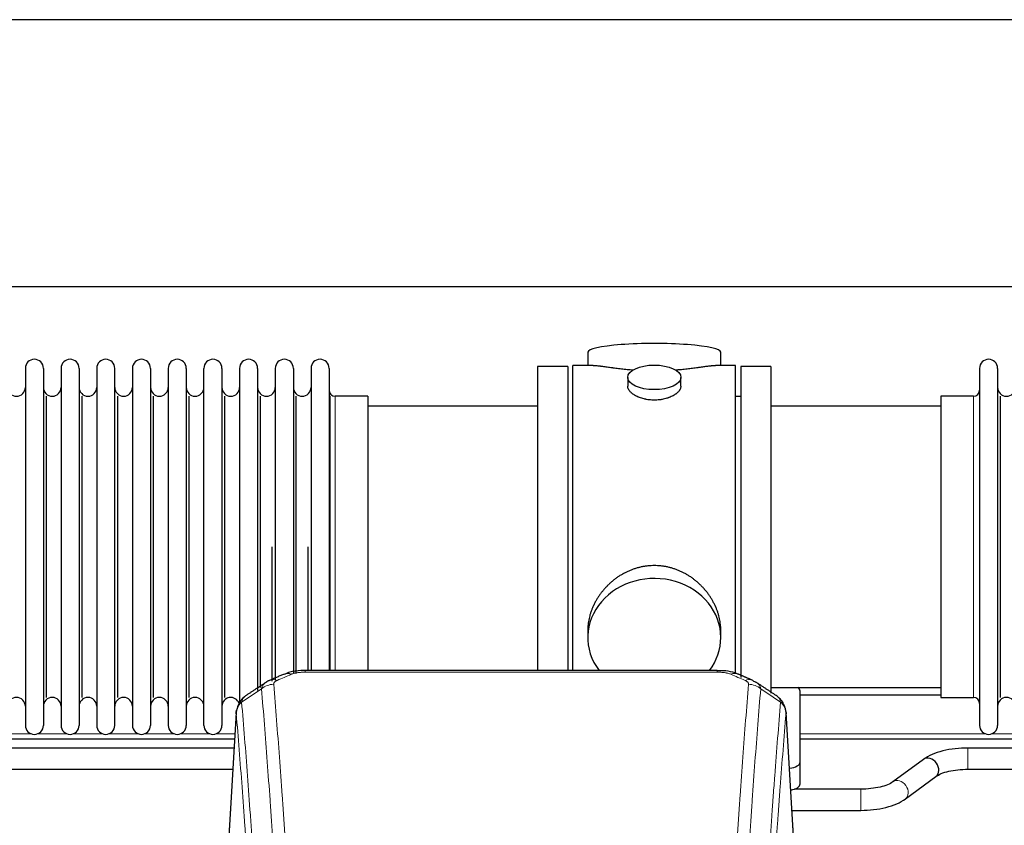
# Model space of a CAD drawing. Header units: inches. Extents: x 0 to 23760, y -13 to 16800.
# Tile 93 of 223: x 3640 to 4197, y 14497 to 14952. Entities that reach past the tile are written whole.
import ezdxf

# ---------------------------------------------------------------- set-up
doc = ezdxf.new("R2010")
doc.units = ezdxf.units.IN
doc.layers.add('254', color=7, linetype='Continuous', true_color=0xffffff)

msp = doc.modelspace()

# ---------------------------------------------------------------- linework, layer by layer
at = {"layer": '254', "color": 2, "linetype": 'Continuous', "lineweight": 25}
for p, q in [((6329.739, 14952.109), (2975.239, 14952.109)), ((6329.739, 14801.084), (2975.239, 14801.084)), ((3961.099, 14764.176), (3961.099, 14756.555)), ((4036.378, 14756.555), (4036.378, 14764.176)), ((3642.939, 14755.025), (3642.939, 14553.225)), ((3653.139, 14755.025), (3653.139, 14553.225)), ((3663.139, 14755.025), (3663.139, 14553.225)), ((3673.339, 14755.025), (3673.339, 14553.225)), ((3683.339, 14755.025), (3683.339, 14553.225)), ((3693.539, 14553.225), (3693.539, 14755.025)), ((3703.539, 14755.025), (3703.539, 14553.225)), ((3713.739, 14755.025), (3713.739, 14553.225)), ((3723.739, 14755.025), (3723.739, 14607.535)), ((3733.939, 14755.025), (3733.939, 14607.535)), ((3743.939, 14607.535), (3743.939, 14755.025)), ((3754.139, 14755.025), (3754.139, 14607.535)), ((3764.139, 14755.025), (3764.139, 14607.535)), ((3774.339, 14755.025), (3774.339, 14607.535)), ((3784.339, 14755.025), (3784.339, 14607.535)), ((3794.539, 14755.025), (3794.539, 14607.535)), ((3804.539, 14755.025), (3804.539, 14607.535)), ((3814.739, 14755.025), (3814.739, 14607.535)), ((3949.739, 14756.125), (3932.739, 14756.125)), ((3932.739, 14756.125), (3932.739, 14654.125)), ((3949.739, 14756.125), (3949.739, 14654.125)), ((3964.085, 14756.555), (3952.739, 14756.555)), ((3952.739, 14654.125), (3952.739, 14756.555)), ((4044.739, 14756.555), (4033.442, 14756.555)), ((4044.739, 14654.125), (4044.739, 14756.555)), ((4064.739, 14756.125), (4047.739, 14756.125)), ((4047.739, 14756.125), (4047.739, 14580.211)), ((4064.739, 14756.125), (4064.739, 14571.47)), ((4182.739, 14755.025), (4182.739, 14553.225)), ((4192.939, 14755.025), (4192.939, 14553.225)), ((3983.691, 14749.923), (3983.691, 14744.958)), ((4013.786, 14744.98), (4013.786, 14749.923)), ((3654.822, 14568.975), (3654.822, 14739.275)), ((3675.022, 14568.975), (3675.022, 14739.275)), ((3695.222, 14568.975), (3695.222, 14739.275)), ((3715.422, 14568.975), (3715.422, 14739.275)), ((3735.622, 14568.975), (3735.622, 14739.275)), ((3755.822, 14568.975), (3755.822, 14739.275)), ((3776.022, 14574.591), (3776.022, 14739.275)), ((3796.222, 14582.523), (3796.222, 14739.275)), ((3815.41, 14584.211), (3815.41, 14739.275)), ((3836.739, 14739.275), (3818.239, 14739.275)), ((3836.739, 14739.275), (3836.739, 14614.807)), ((4047.739, 14739.125), (4044.739, 14739.125)), ((4179.239, 14739.275), (4160.739, 14739.275)), ((4160.739, 14739.275), (4160.739, 14568.975)), ((4194.622, 14568.975), (4194.622, 14739.275)), ((3932.739, 14733.625), (3836.739, 14733.625)), ((4160.739, 14733.625), (4064.739, 14733.625)), ((3782.655, 14578.196), (3782.655, 14654.125)), ((3802.855, 14584.206), (3802.855, 14654.125)), ((3932.739, 14654.125), (3932.739, 14584.207)), ((3949.739, 14654.125), (3949.739, 14584.207)), ((3952.739, 14584.205), (3952.739, 14654.125)), ((4044.739, 14582.311), (4044.739, 14654.125)), ((3836.739, 14614.807), (3836.739, 14584.207)), ((3723.739, 14607.535), (3723.739, 14553.225)), ((3733.939, 14607.535), (3733.939, 14553.225)), ((3743.939, 14553.225), (3743.939, 14607.535)), ((3754.139, 14607.535), (3754.139, 14553.225)), ((3764.139, 14607.535), (3764.139, 14565.702)), ((3774.339, 14607.535), (3774.339, 14572.988)), ((3784.339, 14607.535), (3784.339, 14578.821)), ((3794.539, 14607.535), (3794.539, 14582.8)), ((3804.539, 14607.535), (3804.539, 14584.208)), ((3814.739, 14607.535), (3814.739, 14584.208)), ((3961.099, 14606.897), (3961.099, 14602.871)), ((4036.378, 14602.871), (4036.378, 14606.895)), ((4034.325, 14584.21), (3801.153, 14584.21)), ((4064.739, 14574.625), (4160.739, 14574.625)), ((4081.239, 14532.526), (4081.239, 14572.6)), ((4160.725, 14570.345), (4081.227, 14570.345)), ((4160.739, 14568.975), (4179.239, 14568.975)), ((3762.221, 14560.413), (3756.97, 14473.777)), ((4078.507, 14473.777), (4073.256, 14560.414)), ((3761.327, 14545.345), (3521.248, 14545.345)), ((4321.306, 14545.345), (4081.227, 14545.345)), ((3761.008, 14540.41), (3616.179, 14540.41)), ((4321.008, 14540.41), (4176.179, 14540.41)), ((4081.239, 14520.108), (4081.239, 14532.526)), ((4150.985, 14533.969), (4133.664, 14521.291)), ((3616.179, 14528.41), (3760.279, 14528.41)), ((4176.179, 14528.41), (4320.279, 14528.41)), ((4140.752, 14511.608), (4158.073, 14524.286)), ((4115.557, 14517.166), (4078.076, 14517.166)), ((4076.604, 14505.166), (4115.557, 14505.166))]:
    msp.add_line(p, q, dxfattribs=at)
at = {"layer": '254', "color": 110, "linetype": 'Continuous', "lineweight": 13}
for p, q in [((3818.239, 14739.275), (3818.239, 14614.807)), ((4179.239, 14739.275), (4179.239, 14568.975)), ((3818.239, 14614.807), (3818.239, 14584.207)), ((3801.153, 14584.21), (3801.153, 14583.258)), ((4034.325, 14583.258), (3801.153, 14583.258)), ((4034.325, 14584.209), (4034.325, 14583.258)), ((3762.223, 14559.791), (3756.975, 14473.202)), ((4078.502, 14473.202), (4073.255, 14559.791)), ((3629.334, 14548.345), (3646.577, 14548.345)), ((3649.525, 14548.345), (3666.767, 14548.345)), ((3669.74, 14548.345), (3686.982, 14548.345)), ((3689.93, 14548.345), (3707.173, 14548.345)), ((3710.121, 14548.345), (3727.363, 14548.345)), ((3730.336, 14548.345), (3747.578, 14548.345)), ((3750.526, 14548.345), (3761.501, 14548.345)), ((4081.227, 14548.345), (4186.34, 14548.345)), ((4189.313, 14548.345), (4206.556, 14548.345)), ((4176.179, 14540.41), (4176.179, 14528.411)), ((4115.557, 14517.166), (4115.557, 14505.166))]:
    msp.add_line(p, q, dxfattribs=at)
at = {"layer": '254', "color": 2, "linetype": 'Continuous', "lineweight": 25}
for centre, radius, start, end in [((3648.039, 14755.025), 5.1, 0, 180), ((3668.239, 14755.025), 5.1, 0, 180), ((3688.439, 14755.025), 5.1, 0, 180), ((3708.639, 14755.025), 5.1, 0, 180), ((3728.839, 14755.025), 5.1, 0, 180), ((3749.039, 14755.025), 5.1, 0, 180), ((3769.239, 14755.025), 5.1, 0, 180), ((3789.439, 14755.025), 5.1, 0, 180), ((3809.639, 14755.025), 5.1, 0, 180), ((4187.839, 14755.025), 5.1, 0, 180), ((3637.939, 14744.275), 5, 180, 0), ((3658.139, 14744.275), 5, 180, 0), ((3678.339, 14744.275), 5, 180, 0), ((3698.539, 14744.275), 5, 180, 0), ((3718.739, 14744.275), 5, 180, 0), ((3738.939, 14744.275), 5, 180, 0), ((3759.139, 14744.275), 5, 180, 0), ((3779.339, 14744.275), 5, 180, 0), ((3799.539, 14744.275), 5, 180, 0), ((4197.939, 14744.275), 5, 180, 0), ((3818.239, 14742.775), 3.5, 180, 270), ((4179.239, 14742.775), 3.5, 270, 0), ((3637.939, 14563.975), 5, 0, 180), ((3658.139, 14563.975), 5, 0, 180), ((3678.339, 14563.975), 5, 0, 180), ((3698.539, 14563.975), 5, 0, 180), ((3718.739, 14563.975), 5, 0, 180), ((3738.939, 14563.975), 5, 0, 180), ((3759.139, 14563.975), 5, 19.11094, 180), ((4179.239, 14565.475), 3.5, 0, 90), ((4197.939, 14563.975), 5, 0, 180), ((3648.039, 14553.225), 5.1, 180, 0), ((3668.239, 14553.225), 5.1, 180, 0), ((3688.439, 14553.225), 5.1, 180, 0), ((3708.639, 14553.225), 5.1, 180, 0), ((3728.839, 14553.225), 5.1, 180, 0), ((3749.039, 14553.225), 5.1, 180, 0), ((4187.839, 14553.225), 5.1, 180, 0)]:
    msp.add_arc(centre, radius, start, end, dxfattribs=at)
for centre, major_axis, ratio, start_param, end_param in [((3998.739, 14764.176), (37.64, 0), 0.1305262, 0, 3.1415927), ((3998.739, 14602.871), (37.64, 0), 0.8870108, 0, 3.7346664), ((3998.739, 14602.871), (37.64, 0), 0.8870108, 5.6900133, 6.2831853), ((4050.092, 14569.59), (3.975, 9.176), 0.6408251, 6.1305215, 6.2828467), ((4073.239, 14572.6), (-8, 0), 0.4617486, 3.1415927, 3.722063), ((4073.239, 14532.526), (-8, 0), 0.4617486, 1.81384, 3.1415927), ((4154.529, 14529.128), (-3.544, 4.842), 0.7848856, 3.1416135, 6.283108), ((4073.239, 14520.108), (-8, 0), 0.4617486, 1.911273, 3.1415927)]:
    msp.add_ellipse(centre, major_axis=major_axis, ratio=ratio, start_param=start_param, end_param=end_param, dxfattribs=at)
msp.add_ellipse((3998.739, 14749.923), major_axis=(15.048, 0), ratio=0.4617486, dxfattribs=at)
at = {"layer": '254', "color": 110, "linetype": 'Continuous', "lineweight": 13}
for centre, major_axis, ratio, start_param, end_param in [((3793.394, 14573.048), (3.953, -9.186), 0.6419268, 2.5510147, 3.1418997), ((4042.083, 14573.048), (-3.953, -9.186), 0.6419268, 3.1410059, 3.7321706), ((3785.385, 14569.59), (3.975, -9.176), 0.6408251, 2.5472213, 3.141301), ((4050.092, 14569.59), (3.975, 9.176), 0.6408251, 6.2828467, 6.8775566), ((3783.413, 14567.397), (-9.964, -0.842), 0.9013977, 4.6363308, 5.3961502), ((4052.064, 14567.397), (-9.964, 0.842), 0.9013977, 4.0286278, 4.7884472), ((4137.208, 14516.449), (-3.544, 4.842), 0.7848856, 3.1281636, 6.2697562)]:
    msp.add_ellipse(centre, major_axis=major_axis, ratio=ratio, start_param=start_param, end_param=end_param, dxfattribs=at)
at = {"layer": '254', "color": 2, "linetype": 'Continuous', "lineweight": 25}
for points, knots in [([(3986.867, 14753.967), (3986.864, 14753.967), (3986.862, 14753.967), (3986.786, 14753.973), (3986.712, 14753.979), (3986.564, 14753.991), (3986.344, 14754.009), (3985.538, 14754.076), (3984.243, 14754.192), (3982.561, 14754.36), (3980.924, 14754.537), (3979.33, 14754.722), (3977.781, 14754.912), (3976.777, 14755.041), (3976.159, 14755.122), (3976.036, 14755.138), (3975.791, 14755.17), (3975.426, 14755.218), (3975.067, 14755.266), (3974.357, 14755.361), (3973.433, 14755.486), (3972.112, 14755.667), (3970.854, 14755.838), (3969.66, 14755.997), (3968.906, 14756.093), (3968.357, 14756.161), (3968.086, 14756.194), (3967.822, 14756.226), (3967.647, 14756.246), (3967.56, 14756.256), (3967.131, 14756.305), (3966.471, 14756.377), (3965.562, 14756.461), (3964.734, 14756.521), (3964.097, 14756.549), (3963.742, 14756.555), (3963.619, 14756.555)], [0, 0, 0, 0, 0.0002215, 0.0002215, 0.0071429, 0.0071429, 0.0140642, 0.027907, 0.083278, 0.1386489, 0.1940199, 0.2493909, 0.3047619, 0.3601329, 0.3601329, 0.3739756, 0.3739756, 0.3878184, 0.4155039, 0.4155039, 0.4708749, 0.5262458, 0.5816168, 0.6369878, 0.6923588, 0.6923588, 0.7200443, 0.733887, 0.733887, 0.7477298, 0.7477298, 0.8031008, 0.8584718, 0.9138427, 0.9692137, 1, 1, 1, 1]), ([(4033.863, 14756.555), (4033.739, 14756.555), (4033.382, 14756.549), (4032.741, 14756.521), (4031.908, 14756.461), (4031.298, 14756.404), (4030.899, 14756.364), (4030.818, 14756.355), (4030.656, 14756.338), (4030.409, 14756.312), (4030.157, 14756.284), (4029.643, 14756.225), (4028.935, 14756.14), (4027.807, 14755.995), (4026.613, 14755.836), (4025.351, 14755.665), (4024.466, 14755.544), (4023.784, 14755.451), (4023.439, 14755.404), (4023.088, 14755.357), (4022.852, 14755.325), (4022.733, 14755.309), (4022.139, 14755.23), (4021.172, 14755.101), (4019.674, 14754.909), (4018.13, 14754.72), (4016.54, 14754.535), (4014.901, 14754.358), (4013.777, 14754.246), (4012.922, 14754.166), (4012.491, 14754.126), (4012.055, 14754.087), (4011.836, 14754.068), (4011.763, 14754.062), (4011.617, 14754.05), (4011.33, 14754.025), (4011.042, 14754.001), (4010.827, 14753.984)], [0, 0, 0, 0, 0.0313476, 0.0871263, 0.142905, 0.1986836, 0.1986836, 0.2126283, 0.2126283, 0.226573, 0.2544623, 0.2544623, 0.310241, 0.3660196, 0.4217983, 0.477577, 0.5333556, 0.5333556, 0.561245, 0.5751896, 0.5751896, 0.5891343, 0.5891343, 0.644913, 0.7006917, 0.7564703, 0.812249, 0.8680277, 0.9238063, 0.9238063, 0.9516957, 0.9656403, 0.9656403, 0.9726127, 0.9726127, 0.979585, 1, 1, 1, 1]), ([(3998.739, 14737.048), (3998.241, 14737.048), (3997.747, 14737.062), (3996.769, 14737.12), (3996.283, 14737.163), (3995.321, 14737.276), (3994.844, 14737.346), (3994.252, 14737.452), (3994.075, 14737.484), (3993.899, 14737.519), (3993.781, 14737.543), (3993.723, 14737.555), (3993.431, 14737.616), (3993.2, 14737.669), (3992.517, 14737.834), (3992.073, 14737.956), (3991.209, 14738.223), (3990.789, 14738.368), (3990.176, 14738.601), (3989.975, 14738.682), (3989.677, 14738.807), (3989.578, 14738.85), (3989.432, 14738.914), (3989.383, 14738.936), (3989.286, 14738.98), (3988.853, 14739.178), (3988.444, 14739.386), (3987.751, 14739.77), (3987.422, 14739.969), (3986.8, 14740.382), (3986.507, 14740.595), (3986.163, 14740.87), (3986.095, 14740.925), (3985.962, 14741.036), (3985.897, 14741.092), (3985.707, 14741.261), (3985.585, 14741.374), (3985.237, 14741.714), (3985.027, 14741.944), (3984.652, 14742.407), (3984.486, 14742.64), (3984.271, 14742.994), (3984.205, 14743.112), (3984.129, 14743.26), (3984.115, 14743.29), (3984.086, 14743.349), (3984.072, 14743.379), (3984.031, 14743.468), (3984.005, 14743.528), (3983.884, 14743.824), (3983.812, 14744.058), (3983.715, 14744.522), (3983.691, 14744.751), (3983.691, 14744.981), (3983.691, 14744.984), (3983.691, 14744.987)], [0, 0, 0, 0, 0.0624454, 0.0624454, 0.1248907, 0.1248907, 0.1873361, 0.1873361, 0.2029474, 0.2107531, 0.2107531, 0.2185588, 0.2185588, 0.2497814, 0.2497814, 0.3122268, 0.3122268, 0.3746722, 0.3746722, 0.4058948, 0.4058948, 0.4215062, 0.4215062, 0.4293119, 0.4293119, 0.4371175, 0.4995629, 0.4995629, 0.5620082, 0.5620082, 0.6244536, 0.6244536, 0.6400649, 0.6400649, 0.6556763, 0.6556763, 0.686899, 0.686899, 0.7493443, 0.7493443, 0.8117897, 0.8117897, 0.8430124, 0.8430124, 0.850818, 0.850818, 0.8586237, 0.8586237, 0.874235, 0.874235, 0.9366804, 0.9366804, 0.9991258, 0.9991258, 1, 1, 1, 1]), ([(4013.786, 14744.984), (4013.787, 14744.755), (4013.762, 14744.526), (4013.667, 14744.063), (4013.595, 14743.83), (4013.404, 14743.361), (4013.285, 14743.125), (4013.106, 14742.829), (4013.069, 14742.77), (4013.011, 14742.681), (4012.991, 14742.652), (4012.951, 14742.592), (4012.848, 14742.444), (4012.737, 14742.298), (4012.454, 14741.948), (4012.245, 14741.719), (4011.783, 14741.266), (4011.532, 14741.044), (4011.122, 14740.716), (4010.981, 14740.608), (4010.76, 14740.447), (4010.685, 14740.393), (4010.533, 14740.287), (4010.455, 14740.235), (4010.063, 14739.974), (4009.733, 14739.774), (4009.041, 14739.389), (4008.679, 14739.206), (4007.922, 14738.855), (4007.527, 14738.688), (4007.065, 14738.511), (4007.013, 14738.492), (4006.909, 14738.453), (4006.857, 14738.434), (4006.7, 14738.377), (4006.384, 14738.265), (4006.062, 14738.16), (4005.413, 14737.958), (4004.97, 14737.836), (4004.065, 14737.617), (4003.603, 14737.519), (4002.896, 14737.393), (4002.658, 14737.354), (4002.297, 14737.3), (4002.176, 14737.283), (4001.933, 14737.251), (4001.812, 14737.235), (4001.204, 14737.163), (4000.715, 14737.12), (3999.731, 14737.062), (3999.236, 14737.048), (3998.739, 14737.048)], [0, 0, 0, 0, 0.0621483, 0.0621483, 0.1246718, 0.1246718, 0.1871952, 0.1871952, 0.2028261, 0.2028261, 0.2106415, 0.2106415, 0.2184569, 0.2497186, 0.2497186, 0.3122421, 0.3122421, 0.3747655, 0.3747655, 0.4060273, 0.4060273, 0.4216581, 0.4216581, 0.437289, 0.437289, 0.4998124, 0.4998124, 0.5623359, 0.5623359, 0.6248593, 0.6248593, 0.6326748, 0.6326748, 0.6404902, 0.6404902, 0.656121, 0.6873828, 0.6873828, 0.7499062, 0.7499062, 0.8124297, 0.8124297, 0.8436914, 0.8436914, 0.8593222, 0.8593222, 0.8749531, 0.8749531, 0.9374766, 0.9374766, 1, 1, 1, 1]), ([(4036.378, 14606.859), (4036.378, 14607.392), (4036.363, 14607.928), (4036.318, 14608.747), (4036.294, 14609.097), (4036.264, 14609.448), (4036.252, 14609.589), (4036.245, 14609.659), (4036.225, 14609.87), (4036.152, 14610.574), (4035.979, 14611.838), (4035.659, 14613.515), (4035.251, 14615.184), (4034.755, 14616.846), (4034.171, 14618.499), (4033.723, 14619.596), (4033.424, 14620.279), (4033.364, 14620.415), (4033.241, 14620.688), (4033.054, 14621.095), (4032.86, 14621.499), (4032.462, 14622.302), (4031.906, 14623.361), (4030.998, 14624.912), (4030.015, 14626.427), (4028.958, 14627.905), (4028.204, 14628.864), (4027.619, 14629.574), (4027.421, 14629.809), (4027.119, 14630.159), (4027.017, 14630.275), (4026.813, 14630.506), (4026.3, 14631.081), (4025.349, 14632.086), (4024.024, 14633.365), (4022.643, 14634.582), (4021.206, 14635.736), (4019.711, 14636.826), (4018.676, 14637.509), (4017.884, 14638.004), (4017.618, 14638.167), (4017.282, 14638.366), (4017.215, 14638.406), (4017.08, 14638.485), (4016.877, 14638.602), (4016.132, 14639.026), (4014.897, 14639.68), (4013.217, 14640.467), (4011.504, 14641.169), (4009.758, 14641.785), (4007.978, 14642.313), (4006.769, 14642.605), (4005.853, 14642.801), (4005.546, 14642.863), (4005.161, 14642.935), (4005.084, 14642.949), (4004.93, 14642.977), (4004.698, 14643.018), (4003.849, 14643.159), (4002.459, 14643.344), (4000.606, 14643.491), (3998.752, 14643.541), (3996.898, 14643.493), (3995.043, 14643.346), (3993.806, 14643.183), (3993.033, 14643.06), (3992.879, 14643.034), (3992.569, 14642.981), (3992.107, 14642.898), (3991.647, 14642.806), (3990.732, 14642.611), (3989.522, 14642.319), (3987.74, 14641.791), (3985.989, 14641.175), (3984.269, 14640.471), (3983.142, 14639.943), (3982.306, 14639.526), (3982.028, 14639.383), (3981.682, 14639.2), (3981.544, 14639.127), (3981.269, 14638.978), (3980.518, 14638.562), (3979.316, 14637.848), (3977.768, 14636.827), (3976.274, 14635.738), (3974.835, 14634.582), (3973.448, 14633.36), (3972.56, 14632.502), (3972.07, 14632.007), (3972.016, 14631.952), (3971.908, 14631.841), (3971.854, 14631.786), (3971.693, 14631.619), (3971.372, 14631.284), (3971.059, 14630.945), (3970.442, 14630.261), (3969.643, 14629.334), (3968.518, 14627.903), (3967.464, 14626.43), (3966.482, 14624.916), (3965.572, 14623.362), (3965.014, 14622.3), (3964.681, 14621.627), (3964.615, 14621.492), (3964.486, 14621.222), (3964.294, 14620.816), (3964.11, 14620.409), (3963.754, 14619.593), (3963.308, 14618.502), (3962.726, 14616.855), (3962.23, 14615.198), (3961.822, 14613.53), (3961.501, 14611.853), (3961.346, 14610.729), (3961.268, 14610.025), (3961.254, 14609.883), (3961.227, 14609.602), (3961.189, 14609.18), (3961.16, 14608.761), (3961.115, 14607.936), (3961.099, 14607.393), (3961.099, 14606.854)], [0, 0, 0, 0, 0.0151373, 0.0151373, 0.0229562, 0.0249109, 0.0249109, 0.0268656, 0.0268656, 0.030775, 0.0464127, 0.0620504, 0.0776881, 0.0933258, 0.1089635, 0.1246012, 0.1246012, 0.1285107, 0.1285107, 0.1324201, 0.1402389, 0.1402389, 0.1558766, 0.1715144, 0.1871521, 0.2027898, 0.2184275, 0.2184275, 0.2262463, 0.2262463, 0.2301558, 0.2301558, 0.2340652, 0.2497029, 0.2653406, 0.2809783, 0.296616, 0.3122537, 0.3278914, 0.3278914, 0.3357103, 0.3357103, 0.337665, 0.337665, 0.3396197, 0.3435291, 0.3591668, 0.3748045, 0.3904422, 0.4060799, 0.4217176, 0.4373554, 0.4373554, 0.4451742, 0.4451742, 0.4471289, 0.4471289, 0.4490836, 0.4529931, 0.4686308, 0.4842685, 0.4999062, 0.5155439, 0.5311816, 0.5468193, 0.5468193, 0.5507287, 0.5507287, 0.5546381, 0.562457, 0.562457, 0.5780947, 0.5937324, 0.6093701, 0.6250078, 0.6406455, 0.6406455, 0.6484644, 0.6484644, 0.6504191, 0.6523738, 0.6562832, 0.6719209, 0.6875586, 0.7031963, 0.7188341, 0.7344718, 0.7501095, 0.7501095, 0.7520642, 0.7520642, 0.7540189, 0.7540189, 0.7579283, 0.7657472, 0.7657472, 0.7813849, 0.7970226, 0.8126603, 0.828298, 0.8439357, 0.8595734, 0.8595734, 0.8634828, 0.8634828, 0.8673923, 0.8752111, 0.8752111, 0.8908488, 0.9064865, 0.9221242, 0.9377619, 0.9533996, 0.9690373, 0.9690373, 0.9729468, 0.9729468, 0.9768562, 0.984675, 0.984675, 1, 1, 1, 1]), ([(3802.452, 14584.193), (3801.225, 14584.234), (3797.878, 14584.159), (3793.337, 14583.763), (3790.493, 14582.511), (3789.54, 14581.998)], [0, 0, 0, 0, 0.26888, 0.7466721, 1, 1, 1, 1]), ([(4045.981, 14582.121), (4045.472, 14582.391), (4043.377, 14583.374), (4039.409, 14584.023), (4035.976, 14584.17), (4034.322, 14584.092)], [0, 0, 0, 0, 0.1498969, 0.6034808, 1, 1, 1, 1]), ([(4054.915, 14578.272), (4055.205, 14578.157), (4055.482, 14578.032), (4055.811, 14577.864), (4055.876, 14577.83), (4056.004, 14577.76), (4056.067, 14577.724), (4056.254, 14577.616), (4056.374, 14577.542), (4056.494, 14577.463), (4056.497, 14577.461), (4056.5, 14577.459)], [0, 0, 0, 0, 0.496586, 0.496586, 0.6207325, 0.6207325, 0.744879, 0.744879, 0.9931719, 0.9931719, 1, 1, 1, 1]), ([(3767.164, 14569.602), (3766.644, 14569.229), (3765.586, 14568.32), (3764.223, 14566.537), (3763.17, 14564.382), (3762.753, 14562.856), (3762.618, 14562.082)], [0, 0, 0, 0, 0.2123708, 0.4683651, 0.7393635, 1, 1, 1, 1]), ([(4073.173, 14561.075), (4073.061, 14562.024), (4072.618, 14563.863), (4071.325, 14566.479), (4069.644, 14568.576), (4068.354, 14569.619), (4067.732, 14570.04)], [0, 0, 0, 0, 0.2790385, 0.5536712, 0.8024065, 1, 1, 1, 1]), ([(3762.223, 14559.791), (3762.222, 14559.803), (3762.221, 14559.827), (3762.219, 14559.862), (3762.217, 14559.897), (3762.216, 14559.932), (3762.215, 14559.967), (3762.214, 14560.002), (3762.213, 14560.037), (3762.213, 14560.072), (3762.212, 14560.106), (3762.212, 14560.141), (3762.213, 14560.176), (3762.213, 14560.211), (3762.214, 14560.245), (3762.215, 14560.28), (3762.216, 14560.314), (3762.218, 14560.348), (3762.219, 14560.383), (3762.221, 14560.417), (3762.223, 14560.451), (3762.226, 14560.485), (3762.228, 14560.52), (3762.231, 14560.554), (3762.234, 14560.588), (3762.237, 14560.621), (3762.241, 14560.655), (3762.245, 14560.689), (3762.249, 14560.723), (3762.253, 14560.757), (3762.257, 14560.79), (3762.262, 14560.824), (3762.267, 14560.857), (3762.272, 14560.891), (3762.278, 14560.924), (3762.283, 14560.957), (3762.289, 14560.99), (3762.295, 14561.024), (3762.301, 14561.057), (3762.308, 14561.09), (3762.314, 14561.123), (3762.321, 14561.156), (3762.328, 14561.188), (3762.336, 14561.221), (3762.343, 14561.254), (3762.351, 14561.287), (3762.359, 14561.319), (3762.368, 14561.352), (3762.376, 14561.384), (3762.385, 14561.416), (3762.394, 14561.449), (3762.403, 14561.481), (3762.412, 14561.513), (3762.422, 14561.545), (3762.432, 14561.577), (3762.442, 14561.609), (3762.452, 14561.641), (3762.462, 14561.673), (3762.473, 14561.705), (3762.484, 14561.736), (3762.495, 14561.768), (3762.506, 14561.799), (3762.518, 14561.831), (3762.529, 14561.862), (3762.539, 14561.888), (3762.545, 14561.904), (3762.547, 14561.909)], [0, 0, 0, 0, 0.0160287, 0.0320483, 0.0480589, 0.0640604, 0.080053, 0.0960364, 0.1120109, 0.1279763, 0.1439327, 0.1598801, 0.1758184, 0.1917478, 0.2076681, 0.2235794, 0.2394817, 0.255375, 0.2712593, 0.2871346, 0.3030009, 0.3188582, 0.3347065, 0.3505458, 0.3663762, 0.3821975, 0.3980099, 0.4138133, 0.4296077, 0.4453931, 0.4611696, 0.4769371, 0.4926957, 0.5084453, 0.5241859, 0.5399176, 0.5556403, 0.5713541, 0.5870589, 0.6027548, 0.6184418, 0.6341198, 0.6497889, 0.6654491, 0.6811003, 0.6967426, 0.712376, 0.7280004, 0.743616, 0.7592226, 0.7748203, 0.7904091, 0.8059891, 0.8215601, 0.8371222, 0.8526754, 0.8682197, 0.8837552, 0.8992817, 0.9147994, 0.9303082, 0.9458081, 0.9612991, 0.9767813, 0.9922546, 1, 1, 1, 1]), ([(4073.171, 14561.082), (4073.183, 14561.025), (4073.238, 14560.717), (4073.266, 14560.38), (4073.265, 14560.074), (4073.264, 14560.004), (4073.262, 14559.933), (4073.259, 14559.862), (4073.256, 14559.815), (4073.255, 14559.791)], [0, 0, 0, 0, 0.135601, 0.730798, 0.7844814, 0.8382432, 0.8920836, 0.9460025, 1, 1, 1, 1]), ([(4176.179, 14540.41), (4173.713, 14540.409), (4168.88, 14540.137), (4161.805, 14538.895), (4155.618, 14536.805), (4152.421, 14535.014), (4151.035, 14534.005)], [0, 0, 0, 0, 0.2440357, 0.4934504, 0.7463943, 1, 1, 1, 1]), ([(4158.022, 14524.25), (4158.861, 14524.878), (4160.901, 14526.006), (4165.174, 14527.367), (4170.407, 14528.226), (4174.175, 14528.413), (4176.179, 14528.41)], [0, 0, 0, 0, 0.2455875, 0.4916673, 0.7423046, 1, 1, 1, 1]), ([(4133.715, 14521.327), (4132.874, 14520.699), (4130.833, 14519.572), (4126.562, 14518.209), (4121.33, 14517.349), (4117.562, 14517.162), (4115.557, 14517.166)], [0, 0, 0, 0, 0.2455586, 0.4917304, 0.7422951, 1, 1, 1, 1]), ([(4115.557, 14505.166), (4118.024, 14505.167), (4122.857, 14505.438), (4129.931, 14506.682), (4136.116, 14508.773), (4139.314, 14510.563), (4140.702, 14511.571)], [0, 0, 0, 0, 0.2440272, 0.4934889, 0.7463728, 1, 1, 1, 1])]:
    msp.add_open_spline(points, degree=3, knots=knots, dxfattribs=at)
at = {"layer": '254', "color": 110, "linetype": 'Continuous', "lineweight": 13}
for points, knots in [([(3793.394, 14582.09), (3793.519, 14582.145), (3793.649, 14582.197), (3793.851, 14582.272), (3793.919, 14582.297), (3794.057, 14582.345), (3794.126, 14582.368), (3794.479, 14582.482), (3794.773, 14582.565), (3795.383, 14582.715), (3795.699, 14582.783), (3796.107, 14582.858), (3796.189, 14582.873), (3796.354, 14582.901), (3796.436, 14582.915), (3796.685, 14582.954), (3796.851, 14582.979), (3797.352, 14583.047), (3797.689, 14583.085), (3798.369, 14583.15), (3798.711, 14583.176), (3799.401, 14583.218), (3799.748, 14583.233), (3800.447, 14583.253), (3800.799, 14583.258), (3801.153, 14583.258)], [0, 0, 0, 0, 0.0625, 0.0625, 0.09375, 0.09375, 0.125, 0.125, 0.25, 0.25, 0.375, 0.375, 0.40625, 0.40625, 0.4375, 0.4375, 0.5, 0.5, 0.625, 0.625, 0.75, 0.75, 0.875, 0.875, 1, 1, 1, 1]), ([(4034.325, 14583.258), (4034.679, 14583.258), (4035.032, 14583.253), (4035.473, 14583.24), (4035.561, 14583.237), (4035.737, 14583.231), (4035.825, 14583.227), (4036.089, 14583.216), (4036.264, 14583.206), (4036.786, 14583.175), (4037.13, 14583.148), (4037.813, 14583.083), (4038.151, 14583.044), (4038.818, 14582.952), (4039.148, 14582.9), (4039.514, 14582.831), (4039.554, 14582.824), (4039.635, 14582.808), (4039.756, 14582.784), (4040.033, 14582.727), (4040.265, 14582.673), (4040.719, 14582.561), (4041.011, 14582.479), (4041.567, 14582.297), (4041.833, 14582.199), (4042.083, 14582.09)], [0, 0, 0, 0, 0.125, 0.125, 0.15625, 0.15625, 0.1875, 0.1875, 0.25, 0.25, 0.375, 0.375, 0.5, 0.5, 0.625, 0.625, 0.640625, 0.640625, 0.65625, 0.6875, 0.75, 0.75, 0.875, 0.875, 1, 1, 1, 1]), ([(3776.53, 14573.828), (3776.566, 14574.072), (3776.62, 14574.311), (3776.708, 14574.602), (3776.726, 14574.659), (3776.766, 14574.774), (3776.787, 14574.831), (3776.853, 14575.001), (3776.901, 14575.112), (3777.057, 14575.44), (3777.299, 14575.862), (3777.606, 14576.254), (3777.862, 14576.537), (3777.974, 14576.652), (3778.093, 14576.764), (3778.141, 14576.809), (3778.165, 14576.831), (3778.238, 14576.897), (3778.288, 14576.94), (3778.543, 14577.155), (3778.761, 14577.317), (3779.002, 14577.475), (3779.011, 14577.481), (3779.02, 14577.487)], [0, 0, 0, 0, 0.1656246, 0.1656246, 0.2070308, 0.2070308, 0.2484369, 0.2484369, 0.3312492, 0.3312492, 0.4968738, 0.6624984, 0.6624984, 0.7453108, 0.7660138, 0.7660138, 0.7867169, 0.7867169, 0.8281231, 0.8281231, 0.9937477, 0.9937477, 1, 1, 1, 1]), ([(3783.413, 14576.417), (3783.405, 14576.519), (3783.407, 14576.621), (3783.424, 14576.749), (3783.428, 14576.774), (3783.438, 14576.825), (3783.444, 14576.85), (3783.463, 14576.926), (3783.478, 14576.977), (3783.534, 14577.127), (3783.582, 14577.225), (3783.702, 14577.42), (3783.774, 14577.516), (3783.901, 14577.657), (3783.946, 14577.704), (3784.018, 14577.774), (3784.043, 14577.797), (3784.094, 14577.843), (3784.12, 14577.865), (3784.255, 14577.978), (3784.373, 14578.066), (3784.629, 14578.234), (3784.767, 14578.315), (3785.062, 14578.471), (3785.219, 14578.547), (3785.385, 14578.619)], [0, 0, 0, 0, 0.125, 0.125, 0.15625, 0.15625, 0.1875, 0.1875, 0.25, 0.25, 0.375, 0.375, 0.5, 0.5, 0.5625, 0.5625, 0.59375, 0.59375, 0.625, 0.625, 0.75, 0.75, 0.875, 0.875, 1, 1, 1, 1]), ([(4050.092, 14578.619), (4050.259, 14578.547), (4050.416, 14578.471), (4050.603, 14578.372), (4050.639, 14578.352), (4050.711, 14578.312), (4050.747, 14578.291), (4050.851, 14578.23), (4050.918, 14578.188), (4051.111, 14578.061), (4051.345, 14577.887), (4051.536, 14577.703), (4051.662, 14577.562), (4051.701, 14577.514), (4051.755, 14577.442), (4051.773, 14577.417), (4051.806, 14577.368), (4051.822, 14577.344), (4051.898, 14577.221), (4051.946, 14577.122), (4052.019, 14576.923), (4052.043, 14576.823), (4052.07, 14576.621), (4052.073, 14576.519), (4052.064, 14576.417)], [0, 0, 0, 0, 0.125, 0.125, 0.15625, 0.15625, 0.1875, 0.1875, 0.25, 0.25, 0.375, 0.5, 0.5, 0.5625, 0.5625, 0.59375, 0.59375, 0.625, 0.625, 0.75, 0.75, 0.875, 0.875, 1, 1, 1, 1]), ([(4056.5, 14577.459), (4056.73, 14577.308), (4057.161, 14576.986), (4057.531, 14576.629), (4057.787, 14576.347), (4057.868, 14576.251), (4057.984, 14576.103), (4058.022, 14576.053), (4058.095, 14575.952), (4058.131, 14575.902), (4058.303, 14575.646), (4058.424, 14575.434), (4058.631, 14574.998), (4058.805, 14574.548), (4058.911, 14574.072), (4058.947, 14573.828)], [0, 0, 0, 0, 0.1647526, 0.331802, 0.331802, 0.4153268, 0.4153268, 0.4570892, 0.4570892, 0.4988515, 0.4988515, 0.665901, 0.665901, 0.8329505, 1, 1, 1, 1]), ([(3788.504, 14391.389), (3788.066, 14399.958), (3787.174, 14416.857), (3786.253, 14433.279), (3785.55, 14445.418), (3785.313, 14449.434), (3784.837, 14457.408), (3784.597, 14461.365), (3783.87, 14473.146), (3783.379, 14480.879), (3782.754, 14490.392), (3782.629, 14492.287), (3782.377, 14496.061), (3781.998, 14501.699), (3781.615, 14507.266), (3780.844, 14518.308), (3779.8, 14532.78), (3778.19, 14553.741), (3777.088, 14567.215), (3776.53, 14573.828)], [0, 0, 0, 0, 0.125, 0.25, 0.25, 0.3125, 0.3125, 0.375, 0.375, 0.5, 0.5, 0.53125, 0.53125, 0.5625, 0.625, 0.625, 0.75, 0.875, 1, 1, 1, 1]), ([(3783.413, 14576.417), (3783.971, 14569.797), (3785.071, 14556.307), (3786.679, 14535.323), (3787.721, 14520.833), (3788.492, 14509.779), (3788.874, 14504.205), (3789.253, 14498.56), (3789.504, 14494.782), (3789.629, 14492.885), (3790.253, 14483.36), (3790.744, 14475.619), (3791.469, 14463.824), (3791.709, 14459.862), (3792.185, 14451.879), (3792.421, 14447.858), (3793.123, 14435.705), (3794.044, 14419.263), (3794.934, 14402.344), (3795.372, 14393.766)], [0, 0, 0, 0, 0.125, 0.25, 0.375, 0.375, 0.4375, 0.46875, 0.46875, 0.5, 0.5, 0.625, 0.625, 0.6875, 0.6875, 0.75, 0.75, 0.875, 1, 1, 1, 1]), ([(4040.106, 14393.766), (4040.543, 14402.344), (4041.434, 14419.263), (4042.354, 14435.705), (4043.056, 14447.858), (4043.292, 14451.879), (4043.768, 14459.862), (4044.008, 14463.824), (4044.733, 14475.619), (4045.225, 14483.36), (4045.848, 14492.885), (4045.973, 14494.782), (4046.225, 14498.56), (4046.603, 14504.205), (4046.985, 14509.779), (4047.756, 14520.833), (4048.798, 14535.323), (4050.406, 14556.307), (4051.507, 14569.797), (4052.064, 14576.417)], [0, 0, 0, 0, 0.125, 0.25, 0.25, 0.3125, 0.3125, 0.375, 0.375, 0.5, 0.5, 0.53125, 0.53125, 0.5625, 0.625, 0.625, 0.75, 0.875, 1, 1, 1, 1]), ([(4058.947, 14573.828), (4058.389, 14567.215), (4057.287, 14553.741), (4055.677, 14532.78), (4054.634, 14518.308), (4053.862, 14507.266), (4053.479, 14501.699), (4053.1, 14496.061), (4052.849, 14492.287), (4052.723, 14490.392), (4052.099, 14480.879), (4051.607, 14473.146), (4050.881, 14461.365), (4050.641, 14457.408), (4050.164, 14449.434), (4049.928, 14445.418), (4049.225, 14433.279), (4048.303, 14416.857), (4047.412, 14399.958), (4046.973, 14391.389)], [0, 0, 0, 0, 0.125, 0.25, 0.375, 0.375, 0.4375, 0.46875, 0.46875, 0.5, 0.5, 0.625, 0.625, 0.6875, 0.6875, 0.75, 0.75, 0.875, 1, 1, 1, 1]), ([(3762.223, 14559.791), (3762.252, 14560.397), (3762.343, 14561.003), (3762.565, 14561.896), (3762.654, 14562.191), (3762.86, 14562.773), (3762.977, 14563.06), (3763.239, 14563.624), (3763.383, 14563.901), (3763.697, 14564.442), (3763.867, 14564.707), (3764.231, 14565.22), (3764.425, 14565.47), (3764.836, 14565.952), (3765.052, 14566.184), (3765.278, 14566.407)], [0, 0, 0, 0, 0.25, 0.25, 0.375, 0.375, 0.5, 0.5, 0.625, 0.625, 0.75, 0.75, 0.875, 0.875, 1, 1, 1, 1]), ([(3765.278, 14566.407), (3765.407, 14566.932), (3765.586, 14567.421), (3766.042, 14568.319), (3766.32, 14568.728), (3766.808, 14569.274), (3766.982, 14569.445), (3767.348, 14569.759), (3767.538, 14569.903), (3767.739, 14570.036)], [0, 0, 0, 0, 0.335226, 0.335226, 0.6704519, 0.6704519, 0.8380649, 0.8380649, 1, 1, 1, 1]), ([(3765.278, 14566.407), (3765.85, 14559.716), (3766.977, 14546.074), (3768.623, 14524.832), (3769.689, 14510.153), (3770.477, 14498.95), (3770.868, 14493.299), (3771.32, 14486.622), (3771.512, 14483.742), (3771.64, 14481.818), (3771.704, 14480.854), (3772.023, 14476.024), (3772.403, 14470.181), (3772.841, 14463.281), (3773.027, 14460.306), (3773.151, 14458.319), (3773.213, 14457.323), (3773.769, 14448.345), (3774.742, 14432.137), (3776.153, 14407.085), (3777.061, 14389.889), (3777.507, 14381.167)], [0, 0, 0, 0, 0.125, 0.25, 0.375, 0.375, 0.4375, 0.46875, 0.484375, 0.484375, 0.5, 0.5, 0.5625, 0.59375, 0.609375, 0.609375, 0.625, 0.625, 0.75, 0.875, 1, 1, 1, 1]), ([(4057.97, 14381.167), (4058.026, 14382.257), (4058.082, 14383.346), (4058.194, 14385.519), (4058.362, 14388.772), (4058.758, 14396.322), (4059.101, 14402.723), (4059.795, 14415.433), (4060.735, 14432.131), (4062.193, 14456.432), (4063.198, 14472.136), (4063.772, 14480.83), (4063.835, 14481.794), (4063.963, 14483.719), (4064.156, 14486.599), (4064.607, 14493.277), (4064.999, 14498.93), (4065.327, 14503.6), (4065.393, 14504.533), (4065.525, 14506.393), (4065.723, 14509.177), (4066.189, 14515.63), (4066.591, 14521.089), (4067.403, 14531.908), (4068.5, 14546.073), (4069.628, 14559.716), (4070.199, 14566.407)], [0, 0, 0, 0, 0.015625, 0.015625, 0.03125, 0.0625, 0.125, 0.125, 0.25, 0.375, 0.5, 0.5, 0.515625, 0.515625, 0.53125, 0.5625, 0.625, 0.625, 0.640625, 0.640625, 0.65625, 0.6875, 0.75, 0.75, 0.875, 1, 1, 1, 1]), ([(4067.739, 14570.035), (4067.94, 14569.902), (4068.13, 14569.759), (4068.495, 14569.445), (4068.67, 14569.274), (4069.158, 14568.728), (4069.435, 14568.319), (4069.892, 14567.421), (4070.071, 14566.932), (4070.199, 14566.407)], [0, 0, 0, 0, 0.1617419, 0.1617419, 0.3293935, 0.3293935, 0.6646968, 0.6646968, 1, 1, 1, 1]), ([(4070.199, 14566.407), (4070.426, 14566.184), (4070.642, 14565.952), (4071.052, 14565.47), (4071.246, 14565.22), (4071.61, 14564.707), (4071.78, 14564.442), (4072.095, 14563.901), (4072.239, 14563.624), (4072.5, 14563.06), (4072.617, 14562.773), (4072.823, 14562.191), (4072.912, 14561.896), (4073.135, 14561.003), (4073.225, 14560.397), (4073.255, 14559.791)], [0, 0, 0, 0, 0.125, 0.125, 0.25, 0.25, 0.375, 0.375, 0.5, 0.5, 0.625, 0.625, 0.75, 0.75, 1, 1, 1, 1]), ([(3774.418, 14375.105), (3773.973, 14383.8), (3773.067, 14400.941), (3771.661, 14425.916), (3770.69, 14442.073), (3770.136, 14451.024), (3770.074, 14452.017), (3769.95, 14453.998), (3769.764, 14456.964), (3769.328, 14463.843), (3768.949, 14469.669), (3768.631, 14474.484), (3768.567, 14475.445), (3768.44, 14477.364), (3768.248, 14480.235), (3767.798, 14486.892), (3767.407, 14492.526), (3766.621, 14503.697), (3765.558, 14518.333), (3763.917, 14539.514), (3762.793, 14553.119), (3762.223, 14559.791)], [0, 0, 0, 0, 0.125, 0.25, 0.375, 0.375, 0.390625, 0.390625, 0.40625, 0.4375, 0.5, 0.5, 0.515625, 0.515625, 0.53125, 0.5625, 0.625, 0.625, 0.75, 0.875, 1, 1, 1, 1]), ([(4073.255, 14559.791), (4072.685, 14553.119), (4071.56, 14539.513), (4070.466, 14525.388), (4069.657, 14514.6), (4069.255, 14509.157), (4068.791, 14502.723), (4068.594, 14499.947), (4068.462, 14498.092), (4068.396, 14497.162), (4068.069, 14492.506), (4067.678, 14486.87), (4067.228, 14480.211), (4067.036, 14477.339), (4066.908, 14475.421), (4066.845, 14474.46), (4066.272, 14465.792), (4065.271, 14450.135), (4063.816, 14425.908), (4062.41, 14400.94), (4061.504, 14383.8), (4061.059, 14375.105)], [0, 0, 0, 0, 0.125, 0.25, 0.25, 0.3125, 0.34375, 0.359375, 0.359375, 0.375, 0.375, 0.4375, 0.46875, 0.484375, 0.484375, 0.5, 0.5, 0.625, 0.75, 0.875, 1, 1, 1, 1])]:
    msp.add_open_spline(points, degree=3, knots=knots, dxfattribs=at)
at = {"layer": '254', "color": 2, "linetype": 'Continuous', "lineweight": 25}
for points, degree in [([(3779.02, 14577.487), (3773.391, 14573.766), (3767.769, 14570.056)], 2), ([(3781.441, 14578.694), (3780.079, 14578.391), (3779.09, 14577.461)], 2), ([(3789.441, 14582.23), (3781.411, 14578.761)], 1), ([(4054.067, 14578.766), (4050.051, 14580.508), (4046.037, 14582.226)], 2), ([(4067.709, 14570.055), (4062.094, 14573.761), (4056.472, 14577.478)], 2)]:
    msp.add_open_spline(points, degree=degree, dxfattribs=at)
at = {"layer": '254', "color": 110, "linetype": 'Continuous', "lineweight": 13}
for points in [[(3793.394, 14582.09), (3790.725, 14580.937), (3788.055, 14579.78), (3785.385, 14578.619)], [(4050.092, 14578.619), (4047.422, 14579.78), (4044.753, 14580.937), (4042.083, 14582.09)], [(3776.53, 14573.828), (3772.778, 14571.352), (3769.027, 14568.878), (3765.278, 14566.407)], [(4070.199, 14566.407), (4066.45, 14568.878), (4062.7, 14571.352), (4058.947, 14573.828)]]:
    msp.add_open_spline(points, degree=3, dxfattribs=at)

doc.saveas('drawing.dxf')
